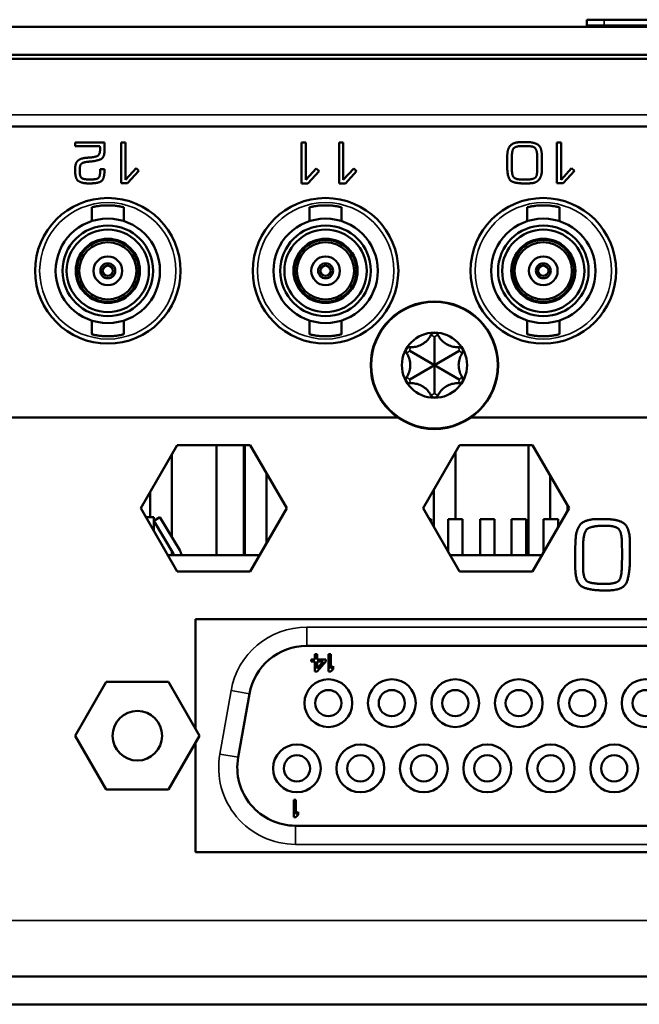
# Model space of a CAD drawing. Header units: inches. Extents: x 1.8 to 36.9, y 5.5 to 26.1.
# Tile 20 of 38: x 27 to 28.1, y 5.5 to 7.2. Entities that reach past the tile are written whole.
import ezdxf

# ---------------------------------------------------------------- set-up
doc = ezdxf.new("R2010")
doc.units = ezdxf.units.IN
doc.header["$MEASUREMENT"] = 0
doc.layers.add('Visible (ANSI)', color=7, linetype='Continuous', lineweight=50)
doc.layers.add('Visible Narrow (ANSI)', color=7, linetype='Continuous', lineweight=35)

msp = doc.modelspace()

# ---------------------------------------------------------------- linework, layer by layer
at = {"layer": 'Visible (ANSI)'}
for p, q in [((28.0179, 7.2234), (28.0479, 7.2234)), ((28.0179, 7.2234), (28.0179, 7.2134)), ((29.4879, 7.2234), (28.0479, 7.2234)), ((34.5639, 7.2114), (17.2559, 7.2114)), ((28.0479, 7.2134), (28.0179, 7.2134)), ((28.0179, 7.2134), (28.0479, 7.2134)), ((28.0179, 7.2134), (28.0179, 7.2114)), ((28.0479, 7.2134), (29.4879, 7.2134)), ((28.0479, 7.2134), (29.4879, 7.2134)), ((17.2559, 7.1634), (34.5639, 7.1634)), ((17.3109, 7.1564), (34.5089, 7.1564)), ((29.9284, 7.0404), (26.3324, 7.0404)), ((27.1898, 7.0129), (27.1394, 7.0129)), ((27.1394, 7.0129), (27.1394, 7.0064)), ((27.1394, 7.0064), (27.1819, 7.0064)), ((27.1898, 6.9999), (27.1898, 7.0129)), ((27.2258, 7.0129), (27.2185, 7.0129)), ((27.2185, 7.0129), (27.2185, 6.9429)), ((27.2258, 6.9488), (27.2258, 7.0129)), ((27.5355, 7.0124), (27.5282, 7.0124)), ((27.5282, 7.0124), (27.5282, 6.9424)), ((27.5355, 6.9484), (27.5355, 7.0124)), ((27.5998, 7.0124), (27.5925, 7.0124)), ((27.5925, 7.0124), (27.5925, 6.9424)), ((27.5998, 6.9484), (27.5998, 7.0124)), ((27.9152, 7.0134), (27.9096, 7.0133)), ((27.9137, 7.0064), (27.9153, 7.0064)), ((27.9738, 7.0129), (27.9665, 7.0129)), ((27.9665, 7.0129), (27.9665, 6.9429)), ((27.9738, 6.9488), (27.9738, 7.0129)), ((27.8895, 6.9661), (27.8895, 6.9897)), ((27.9329, 6.9906), (27.933, 6.9775)), ((27.941, 6.977), (27.941, 6.9821)), ((27.1821, 6.9669), (27.1822, 6.9638)), ((27.1898, 6.9669), (27.1821, 6.9669)), ((27.1822, 6.9638), (27.1822, 6.9628)), ((27.2438, 6.9685), (27.2258, 6.9488)), ((27.2294, 6.9429), (27.2487, 6.9639)), ((27.2487, 6.9639), (27.2438, 6.9685)), ((27.5535, 6.9681), (27.5355, 6.9484)), ((27.5391, 6.9424), (27.5584, 6.9635)), ((27.5584, 6.9635), (27.5535, 6.9681)), ((27.6178, 6.9681), (27.5998, 6.9484)), ((27.6034, 6.9424), (27.6227, 6.9635)), ((27.6227, 6.9635), (27.6178, 6.9681)), ((27.8814, 6.9775), (27.8814, 6.9725)), ((27.933, 6.9775), (27.933, 6.9701)), ((27.9918, 6.9685), (27.9738, 6.9488)), ((27.9774, 6.9429), (27.9967, 6.9639)), ((27.9967, 6.9639), (27.9918, 6.9685)), ((27.9151, 6.9491), (27.9073, 6.9491)), ((27.2185, 6.9429), (27.2294, 6.9429)), ((27.5282, 6.9424), (27.5391, 6.9424)), ((27.5925, 6.9424), (27.6034, 6.9424)), ((27.9113, 6.9424), (27.9153, 6.9424)), ((27.9665, 6.9429), (27.9774, 6.9429)), ((27.1678, 6.9014), (27.1678, 6.8777)), ((27.2229, 6.9014), (27.2229, 6.8777)), ((27.5418, 6.9014), (27.5418, 6.8777)), ((27.5969, 6.9014), (27.5969, 6.8777)), ((27.9158, 6.9014), (27.9158, 6.8777)), ((27.971, 6.9014), (27.971, 6.8777)), ((27.1954, 6.8476), (27.1954, 6.8456)), ((27.5694, 6.8476), (27.5694, 6.8456)), ((27.9434, 6.8476), (27.9434, 6.8456)), ((27.1493, 6.819), (27.1476, 6.82)), ((27.2431, 6.82), (27.2414, 6.819)), ((27.5234, 6.819), (27.5216, 6.82)), ((27.6171, 6.82), (27.6154, 6.819)), ((27.8974, 6.819), (27.8957, 6.82)), ((27.9911, 6.82), (27.9894, 6.819)), ((27.1476, 6.7649), (27.1493, 6.7659)), ((27.2431, 6.7649), (27.2414, 6.7659)), ((27.5216, 6.7649), (27.5234, 6.7659)), ((27.6171, 6.7649), (27.6154, 6.7659)), ((27.8957, 6.7649), (27.8974, 6.7659)), ((27.9911, 6.7649), (27.9894, 6.7659)), ((27.1954, 6.7393), (27.1954, 6.7373)), ((27.5694, 6.7393), (27.5694, 6.7373)), ((27.9434, 6.7393), (27.9434, 6.7373)), ((27.1678, 6.7072), (27.1678, 6.6835)), ((27.2229, 6.7072), (27.2229, 6.6835)), ((27.5418, 6.7072), (27.5418, 6.6835)), ((27.5969, 6.7072), (27.5969, 6.6835)), ((27.9158, 6.7072), (27.9158, 6.6835)), ((27.971, 6.7072), (27.971, 6.6835)), ((27.7564, 6.6304), (27.7564, 6.6793)), ((27.7564, 6.6304), (27.7141, 6.6549)), ((27.7564, 6.6304), (27.7987, 6.6549)), ((27.7564, 6.6304), (27.7141, 6.606)), ((27.7564, 6.6304), (27.7987, 6.606)), ((27.7564, 6.6304), (27.7564, 6.5816)), ((26.3324, 6.5404), (27.694, 6.5404)), ((27.8188, 6.5404), (29.9284, 6.5404)), ((27.252, 6.3848), (27.3146, 6.4933)), ((27.3146, 6.4933), (27.4399, 6.4933)), ((27.3818, 6.4933), (27.3818, 6.3044)), ((27.429, 6.3044), (27.429, 6.4933)), ((27.4307, 6.4933), (27.4307, 6.3044)), ((27.4399, 6.4933), (27.5026, 6.3848)), ((27.737, 6.3848), (27.7996, 6.4933)), ((27.7996, 6.4933), (27.9249, 6.4933)), ((27.9179, 6.3044), (27.9179, 6.4933)), ((27.9249, 6.4933), (27.9876, 6.3848)), ((27.3053, 6.3357), (27.3053, 6.4771)), ((27.7925, 6.4809), (27.7925, 6.3664)), ((27.4677, 6.3244), (27.4677, 6.4452)), ((27.9551, 6.4409), (27.9551, 6.3664)), ((27.2683, 6.413), (27.2683, 6.3698)), ((27.7555, 6.3527), (27.7555, 6.4168)), ((27.3146, 6.2763), (27.252, 6.3848)), ((27.5026, 6.3848), (27.4399, 6.2763)), ((27.7996, 6.2763), (27.737, 6.3848)), ((27.9876, 6.3848), (27.9249, 6.2763)), ((27.2742, 6.3698), (27.2606, 6.3698)), ((27.2848, 6.3698), (27.2742, 6.3635)), ((27.2742, 6.3463), (27.2742, 6.3698)), ((27.2742, 6.363), (27.3081, 6.3067)), ((27.3189, 6.3131), (27.2848, 6.3698)), ((27.7507, 6.3664), (27.7476, 6.3664)), ((27.7507, 6.361), (27.7507, 6.3664)), ((27.8047, 6.3664), (27.7797, 6.3664)), ((27.7797, 6.3108), (27.7797, 6.3664)), ((27.8047, 6.3044), (27.8047, 6.3664)), ((27.8597, 6.3664), (27.8347, 6.3664)), ((27.8347, 6.3044), (27.8347, 6.3664)), ((27.8597, 6.3044), (27.8597, 6.3664)), ((27.9137, 6.3664), (27.8887, 6.3664)), ((27.8887, 6.3044), (27.8887, 6.3664)), ((27.9137, 6.3044), (27.9137, 6.3664)), ((27.9687, 6.3664), (27.9437, 6.3664)), ((27.9437, 6.3088), (27.9437, 6.3664)), ((27.9687, 6.3521), (27.9687, 6.3664)), ((28.0416, 6.3664), (28.0389, 6.3664)), ((28.0443, 6.3664), (28.0416, 6.3664)), ((28.0784, 6.3259), (28.0786, 6.3067)), ((27.2984, 6.3044), (27.4562, 6.3044)), ((27.3053, 6.3044), (27.3053, 6.3113)), ((27.7834, 6.3044), (27.9412, 6.3044)), ((28.0117, 6.2849), (28.0117, 6.3047)), ((28.0786, 6.3067), (28.0782, 6.2845)), ((28.0923, 6.3002), (28.0923, 6.3072)), ((27.4399, 6.2763), (27.3146, 6.2763)), ((27.9249, 6.2763), (27.7996, 6.2763)), ((28.0511, 6.2551), (28.0466, 6.2551)), ((28.0474, 6.2438), (28.0533, 6.2438)), ((27.3462, 6.0062), (27.3462, 6.1944)), ((27.3462, 6.1944), (28.9982, 6.1944)), ((28.8074, 6.1488), (27.537, 6.1488)), ((27.551, 6.1255), (27.5447, 6.1255)), ((27.5447, 6.1255), (27.5447, 6.1217)), ((27.5447, 6.1217), (27.551, 6.1217)), ((27.5547, 6.1344), (27.551, 6.1344)), ((27.551, 6.1344), (27.551, 6.1255)), ((27.551, 6.1217), (27.551, 6.1044)), ((27.5547, 6.1255), (27.5547, 6.1344)), ((27.5697, 6.1255), (27.5547, 6.1255)), ((27.5547, 6.1044), (27.5697, 6.1217)), ((27.5653, 6.1217), (27.5547, 6.1096)), ((27.5547, 6.1096), (27.5547, 6.1217)), ((27.5547, 6.1217), (27.5653, 6.1217)), ((27.5697, 6.1217), (27.5697, 6.1255)), ((27.5747, 6.1344), (27.5747, 6.1044)), ((27.5785, 6.1344), (27.5747, 6.1344)), ((27.5785, 6.1096), (27.5785, 6.1344)), ((27.551, 6.1044), (27.5547, 6.1044)), ((27.5747, 6.1044), (27.5785, 6.1044)), ((27.5822, 6.114), (27.5785, 6.1096)), ((27.5785, 6.1044), (27.5822, 6.1089)), ((27.5822, 6.1089), (27.5822, 6.114)), ((27.1394, 5.9944), (27.1928, 6.0869)), ((27.1928, 6.0869), (27.2996, 6.0869)), ((27.2996, 6.0869), (27.353, 5.9944)), ((27.4385, 6.0662), (27.4193, 5.9574)), ((27.1928, 5.9019), (27.1394, 5.9944)), ((27.353, 5.9944), (27.2996, 5.9019)), ((27.3462, 5.7944), (27.3462, 5.9827)), ((27.2996, 5.9019), (27.1928, 5.9019)), ((27.5147, 5.8844), (27.5147, 5.8544)), ((27.5185, 5.8844), (27.5147, 5.8844)), ((27.5185, 5.8596), (27.5185, 5.8844)), ((27.5147, 5.8544), (27.5185, 5.8544)), ((27.5222, 5.864), (27.5185, 5.8596)), ((27.5185, 5.8544), (27.5222, 5.8589)), ((27.5222, 5.8589), (27.5222, 5.864)), ((27.5178, 5.84), (28.8266, 5.84)), ((28.9982, 5.7944), (27.3462, 5.7944)), ((17.2839, 5.5814), (34.5359, 5.5814)), ((17.2839, 5.5334), (34.5359, 5.5334))]:
    msp.add_line(p, q, dxfattribs=at)
for centre, radius in [((27.1954, 6.7924), 0.125), ((27.5694, 6.7924), 0.125), ((27.9434, 6.7924), 0.125), ((27.1954, 6.7924), 0.0896), ((27.5694, 6.7924), 0.0896), ((27.9434, 6.7924), 0.0896), ((27.1954, 6.7924), 0.0778), ((27.1954, 6.7924), 0.0707), ((27.5694, 6.7924), 0.0778), ((27.5694, 6.7924), 0.0707), ((27.9434, 6.7924), 0.0778), ((27.9434, 6.7924), 0.0707), ((27.1954, 6.7924), 0.0551), ((27.1954, 6.7924), 0.0531), ((27.5694, 6.7924), 0.0551), ((27.5694, 6.7924), 0.0531), ((27.9434, 6.7924), 0.0551), ((27.9434, 6.7924), 0.0531), ((27.1954, 6.7924), 0.0492), ((27.5694, 6.7924), 0.0492), ((27.9434, 6.7924), 0.0492), ((27.1954, 6.7924), 0.0246), ((27.5694, 6.7924), 0.0246), ((27.9434, 6.7924), 0.0246), ((27.1954, 6.7924), 0.0128), ((27.1954, 6.7924), 0.00886), ((27.5694, 6.7924), 0.0128), ((27.5694, 6.7924), 0.00886), ((27.9434, 6.7924), 0.0128), ((27.9434, 6.7924), 0.00886), ((27.7564, 6.6304), 0.1095), ((27.7564, 6.6304), 0.056), ((27.5742, 6.0504), 0.041), ((27.6832, 6.0504), 0.041), ((27.7922, 6.0504), 0.041), ((27.9012, 6.0504), 0.041), ((28.0102, 6.0504), 0.041), ((28.1192, 6.0504), 0.041), ((27.5742, 6.0504), 0.0225), ((27.6832, 6.0504), 0.0225), ((27.7922, 6.0504), 0.0225), ((27.9012, 6.0504), 0.0225), ((28.0102, 6.0504), 0.0225), ((28.1192, 6.0504), 0.0225), ((27.2462, 5.9944), 0.0425), ((27.5202, 5.9384), 0.041), ((27.6292, 5.9384), 0.041), ((27.7382, 5.9384), 0.041), ((27.8472, 5.9384), 0.041), ((27.9562, 5.9384), 0.041), ((28.0652, 5.9384), 0.041), ((27.5202, 5.9384), 0.0225), ((27.6292, 5.9384), 0.0225), ((27.7382, 5.9384), 0.0225), ((27.8472, 5.9384), 0.0225), ((27.9562, 5.9384), 0.0225), ((28.0652, 5.9384), 0.0225)]:
    msp.add_circle(centre, radius, dxfattribs=at)
for centre, radius, start, end in [((27.3017, 6.3028), 0.0074, 12.4869, 31), ((27.3017, 6.3028), 0.02, 4.5886, 31), ((27.537, 6.0488), 0.1, 90, 170), ((27.5178, 5.94), 0.1, 170, 270)]:
    msp.add_arc(centre, radius, start, end, dxfattribs=at)
for points in [[(27.1821, 7.0006), (27.1821, 6.991), (27.1709, 6.9872), (27.1634, 6.9867)], [(27.1668, 6.9801), (27.1772, 6.9812), (27.1898, 6.987), (27.1898, 6.9999)], [(27.1819, 7.0064), (27.1819, 7.0057), (27.182, 7.0042), (27.182, 7.0034)], [(27.182, 7.0034), (27.1821, 7.0028), (27.1821, 7.0013), (27.1821, 7.0006)], [(27.9015, 7.0131), (27.8912, 7.0125), (27.8819, 7.0018), (27.8816, 6.9919)], [(27.8895, 6.9897), (27.8895, 7.0008), (27.8979, 7.0066), (27.9063, 7.0066)], [(27.9096, 7.0133), (27.9075, 7.0133), (27.9034, 7.0133), (27.9015, 7.0131)], [(27.9063, 7.0066), (27.9081, 7.0066), (27.9119, 7.0065), (27.9137, 7.0064)], [(27.9406, 6.9948), (27.9397, 7.0067), (27.9254, 7.0133), (27.9152, 7.0134)], [(27.9153, 7.0064), (27.9168, 7.0063), (27.9198, 7.0061), (27.9213, 7.0061)], [(27.9213, 7.0061), (27.9284, 7.0058), (27.9327, 6.9967), (27.9329, 6.9906)], [(27.1442, 6.9817), (27.1415, 6.9793), (27.1395, 6.9728), (27.1393, 6.9694)], [(27.1595, 6.9865), (27.1553, 6.9862), (27.1474, 6.9843), (27.1442, 6.9817)], [(27.1634, 6.9867), (27.1625, 6.9867), (27.1605, 6.9866), (27.1595, 6.9865)], [(27.1611, 6.9796), (27.1621, 6.9797), (27.164, 6.9799), (27.1652, 6.98)], [(27.1652, 6.98), (27.1656, 6.98), (27.1664, 6.9801), (27.1668, 6.9801)], [(27.8816, 6.9919), (27.8815, 6.9882), (27.8814, 6.9811), (27.8814, 6.9775)], [(27.941, 6.9821), (27.941, 6.9854), (27.9409, 6.9917), (27.9406, 6.9948)], [(27.1393, 6.9694), (27.1392, 6.9682), (27.1392, 6.9656), (27.1392, 6.9645)], [(27.1392, 6.9645), (27.1392, 6.9502), (27.1509, 6.9424), (27.1639, 6.9424)], [(27.1471, 6.9645), (27.1471, 6.9742), (27.1535, 6.9788), (27.1611, 6.9796)], [(27.1639, 6.9492), (27.1538, 6.9492), (27.1471, 6.954), (27.1471, 6.9645)], [(27.1746, 6.9431), (27.1856, 6.9445), (27.1898, 6.9572), (27.1898, 6.9669)], [(27.8814, 6.9725), (27.8815, 6.9712), (27.8815, 6.9688), (27.8815, 6.9675)], [(27.8815, 6.9675), (27.8821, 6.95), (27.8954, 6.9424), (27.9113, 6.9424)], [(27.9073, 6.9491), (27.8967, 6.9491), (27.8895, 6.9555), (27.8895, 6.9661)], [(27.9328, 6.9629), (27.9325, 6.9529), (27.9226, 6.9491), (27.9151, 6.9491)], [(27.933, 6.9701), (27.933, 6.9684), (27.9329, 6.9647), (27.9328, 6.9629)], [(27.9407, 6.9613), (27.9409, 6.9652), (27.941, 6.973), (27.941, 6.977)], [(27.1694, 6.9493), (27.168, 6.9492), (27.1652, 6.9492), (27.1639, 6.9492)], [(27.1751, 6.9499), (27.1737, 6.9496), (27.1709, 6.9494), (27.1694, 6.9493)], [(27.1822, 6.9628), (27.1822, 6.9585), (27.1801, 6.951), (27.1751, 6.9499)], [(27.9296, 6.9442), (27.9347, 6.9464), (27.9403, 6.9558), (27.9407, 6.9613)], [(27.1639, 6.9424), (27.1665, 6.9424), (27.1719, 6.9428), (27.1746, 6.9431)], [(27.9153, 6.9424), (27.9164, 6.9424), (27.9183, 6.9425), (27.9194, 6.9425)], [(27.9194, 6.9425), (27.922, 6.9427), (27.9272, 6.9432), (27.9296, 6.9442)], [(28.0389, 6.3664), (28.0162, 6.3664), (27.9992, 6.349), (27.9986, 6.327)], [(28.0119, 6.3245), (28.0125, 6.3464), (28.0294, 6.3549), (28.0497, 6.3549)], [(28.0495, 6.3662), (28.0482, 6.3662), (28.0457, 6.3662), (28.0443, 6.3664)], [(28.0921, 6.3308), (28.0909, 6.3537), (28.0698, 6.3662), (28.0495, 6.3662)], [(28.0497, 6.3549), (28.0678, 6.3549), (28.0781, 6.3433), (28.0784, 6.3259)], [(27.9986, 6.327), (27.9982, 6.3164), (27.9982, 6.2949), (27.9982, 6.2843)], [(28.0117, 6.3047), (28.0117, 6.3097), (28.0119, 6.3196), (28.0119, 6.3245)], [(28.0923, 6.3072), (28.0923, 6.3129), (28.0923, 6.3249), (28.0921, 6.3308)], [(28.0533, 6.2438), (28.0825, 6.2438), (28.0923, 6.2757), (28.0923, 6.3002)], [(27.9982, 6.2843), (27.9982, 6.2561), (28.0231, 6.2438), (28.0474, 6.2438)], [(28.0466, 6.2551), (28.0274, 6.2551), (28.0117, 6.2627), (28.0117, 6.2849)], [(28.0782, 6.2845), (28.078, 6.2649), (28.067, 6.2551), (28.0511, 6.2551)]]:
    msp.add_open_spline(points, degree=2, dxfattribs=at)
for points, knots in [([(27.2229, 6.9014), (27.2229, 6.9014), (27.2228, 6.9014), (27.2226, 6.9015), (27.2225, 6.9015), (27.2222, 6.9016), (27.2218, 6.9017), (27.2215, 6.9018), (27.221, 6.9019), (27.2205, 6.902), (27.2199, 6.9021), (27.2193, 6.9023), (27.2186, 6.9024), (27.2179, 6.9026), (27.2171, 6.9027), (27.2162, 6.9029), (27.2153, 6.9031), (27.2144, 6.9032), (27.2134, 6.9034), (27.2124, 6.9035), (27.2113, 6.9037), (27.2102, 6.9039), (27.2091, 6.904), (27.2079, 6.9041), (27.2067, 6.9043), (27.2055, 6.9044), (27.2043, 6.9045), (27.2031, 6.9046), (27.2018, 6.9047), (27.2005, 6.9047), (27.1992, 6.9048), (27.198, 6.9048), (27.1967, 6.9048), (27.1954, 6.9048), (27.1941, 6.9048), (27.1928, 6.9048), (27.1915, 6.9048), (27.1902, 6.9047), (27.1889, 6.9047), (27.1877, 6.9046), (27.1864, 6.9045), (27.1852, 6.9044), (27.184, 6.9043), (27.1828, 6.9041), (27.1816, 6.904), (27.1805, 6.9039), (27.1794, 6.9037), (27.1783, 6.9035), (27.1773, 6.9034), (27.1763, 6.9032), (27.1754, 6.9031), (27.1745, 6.9029), (27.1737, 6.9027), (27.1729, 6.9026), (27.1721, 6.9024), (27.1714, 6.9023), (27.1708, 6.9021), (27.1703, 6.902), (27.1697, 6.9019), (27.1693, 6.9018), (27.1689, 6.9017), (27.1685, 6.9016), (27.1683, 6.9015), (27.1681, 6.9015), (27.1679, 6.9014), (27.1678, 6.9014), (27.1678, 6.9014)], [0, 0, 0, 0, 0.045455, 0.045455, 0.045455, 0.090909, 0.090909, 0.090909, 0.136364, 0.136364, 0.136364, 0.181818, 0.181818, 0.181818, 0.227273, 0.227273, 0.227273, 0.272727, 0.272727, 0.272727, 0.318182, 0.318182, 0.318182, 0.363636, 0.363636, 0.363636, 0.409091, 0.409091, 0.409091, 0.454545, 0.454545, 0.454545, 0.5, 0.5, 0.5, 0.545455, 0.545455, 0.545455, 0.590909, 0.590909, 0.590909, 0.636364, 0.636364, 0.636364, 0.681818, 0.681818, 0.681818, 0.727273, 0.727273, 0.727273, 0.772727, 0.772727, 0.772727, 0.818182, 0.818182, 0.818182, 0.863636, 0.863636, 0.863636, 0.909091, 0.909091, 0.909091, 0.954545, 0.954545, 0.954545, 1, 1, 1, 1]), ([(27.5969, 6.9014), (27.5969, 6.9014), (27.5968, 6.9014), (27.5967, 6.9015), (27.5965, 6.9015), (27.5962, 6.9016), (27.5958, 6.9017), (27.5955, 6.9018), (27.595, 6.9019), (27.5945, 6.902), (27.5939, 6.9021), (27.5933, 6.9023), (27.5926, 6.9024), (27.5919, 6.9026), (27.5911, 6.9027), (27.5902, 6.9029), (27.5894, 6.9031), (27.5884, 6.9032), (27.5874, 6.9034), (27.5864, 6.9035), (27.5853, 6.9037), (27.5842, 6.9039), (27.5831, 6.904), (27.582, 6.9041), (27.5808, 6.9043), (27.5796, 6.9044), (27.5783, 6.9045), (27.5771, 6.9046), (27.5758, 6.9047), (27.5746, 6.9047), (27.5733, 6.9048), (27.572, 6.9048), (27.5707, 6.9048), (27.5694, 6.9048), (27.5681, 6.9048), (27.5668, 6.9048), (27.5655, 6.9048), (27.5642, 6.9047), (27.5629, 6.9047), (27.5617, 6.9046), (27.5604, 6.9045), (27.5592, 6.9044), (27.558, 6.9043), (27.5568, 6.9041), (27.5556, 6.904), (27.5545, 6.9039), (27.5534, 6.9037), (27.5524, 6.9035), (27.5513, 6.9034), (27.5503, 6.9032), (27.5494, 6.9031), (27.5485, 6.9029), (27.5477, 6.9027), (27.5469, 6.9026), (27.5462, 6.9024), (27.5455, 6.9023), (27.5448, 6.9021), (27.5443, 6.902), (27.5437, 6.9019), (27.5433, 6.9018), (27.5429, 6.9017), (27.5426, 6.9016), (27.5423, 6.9015), (27.5421, 6.9015), (27.5419, 6.9014), (27.5418, 6.9014), (27.5418, 6.9014)], [0, 0, 0, 0, 0.045455, 0.045455, 0.045455, 0.090909, 0.090909, 0.090909, 0.136364, 0.136364, 0.136364, 0.181818, 0.181818, 0.181818, 0.227273, 0.227273, 0.227273, 0.272727, 0.272727, 0.272727, 0.318182, 0.318182, 0.318182, 0.363636, 0.363636, 0.363636, 0.409091, 0.409091, 0.409091, 0.454545, 0.454545, 0.454545, 0.5, 0.5, 0.5, 0.545455, 0.545455, 0.545455, 0.590909, 0.590909, 0.590909, 0.636364, 0.636364, 0.636364, 0.681818, 0.681818, 0.681818, 0.727273, 0.727273, 0.727273, 0.772727, 0.772727, 0.772727, 0.818182, 0.818182, 0.818182, 0.863636, 0.863636, 0.863636, 0.909091, 0.909091, 0.909091, 0.954545, 0.954545, 0.954545, 1, 1, 1, 1]), ([(27.971, 6.9014), (27.971, 6.9014), (27.9709, 6.9014), (27.9707, 6.9015), (27.9705, 6.9015), (27.9702, 6.9016), (27.9699, 6.9017), (27.9695, 6.9018), (27.969, 6.9019), (27.9685, 6.902), (27.968, 6.9021), (27.9673, 6.9023), (27.9666, 6.9024), (27.9659, 6.9026), (27.9651, 6.9027), (27.9642, 6.9029), (27.9634, 6.9031), (27.9624, 6.9032), (27.9614, 6.9034), (27.9604, 6.9035), (27.9594, 6.9037), (27.9583, 6.9039), (27.9571, 6.904), (27.956, 6.9041), (27.9548, 6.9043), (27.9536, 6.9044), (27.9524, 6.9045), (27.9511, 6.9046), (27.9498, 6.9047), (27.9486, 6.9047), (27.9473, 6.9048), (27.946, 6.9048), (27.9447, 6.9048), (27.9434, 6.9048), (27.9421, 6.9048), (27.9408, 6.9048), (27.9395, 6.9048), (27.9382, 6.9047), (27.9369, 6.9047), (27.9357, 6.9046), (27.9344, 6.9045), (27.9332, 6.9044), (27.932, 6.9043), (27.9308, 6.9041), (27.9296, 6.904), (27.9285, 6.9039), (27.9274, 6.9037), (27.9264, 6.9035), (27.9254, 6.9034), (27.9244, 6.9032), (27.9234, 6.9031), (27.9225, 6.9029), (27.9217, 6.9027), (27.9209, 6.9026), (27.9202, 6.9024), (27.9195, 6.9023), (27.9188, 6.9021), (27.9183, 6.902), (27.9178, 6.9019), (27.9173, 6.9018), (27.9169, 6.9017), (27.9166, 6.9016), (27.9163, 6.9015), (27.9161, 6.9015), (27.9159, 6.9014), (27.9158, 6.9014), (27.9158, 6.9014)], [0, 0, 0, 0, 0.045455, 0.045455, 0.045455, 0.090909, 0.090909, 0.090909, 0.136364, 0.136364, 0.136364, 0.181818, 0.181818, 0.181818, 0.227273, 0.227273, 0.227273, 0.272727, 0.272727, 0.272727, 0.318182, 0.318182, 0.318182, 0.363636, 0.363636, 0.363636, 0.409091, 0.409091, 0.409091, 0.454545, 0.454545, 0.454545, 0.5, 0.5, 0.5, 0.545455, 0.545455, 0.545455, 0.590909, 0.590909, 0.590909, 0.636364, 0.636364, 0.636364, 0.681818, 0.681818, 0.681818, 0.727273, 0.727273, 0.727273, 0.772727, 0.772727, 0.772727, 0.818182, 0.818182, 0.818182, 0.863636, 0.863636, 0.863636, 0.909091, 0.909091, 0.909091, 0.954545, 0.954545, 0.954545, 1, 1, 1, 1]), ([(27.1678, 6.6835), (27.1678, 6.6835), (27.1679, 6.6834), (27.1681, 6.6834), (27.1683, 6.6834), (27.1685, 6.6833), (27.1689, 6.6832), (27.1693, 6.6831), (27.1697, 6.683), (27.1703, 6.6829), (27.1708, 6.6828), (27.1714, 6.6826), (27.1721, 6.6825), (27.1729, 6.6823), (27.1737, 6.6822), (27.1745, 6.682), (27.1754, 6.6818), (27.1763, 6.6817), (27.1773, 6.6815), (27.1783, 6.6813), (27.1794, 6.6812), (27.1805, 6.681), (27.1816, 6.6809), (27.1828, 6.6807), (27.184, 6.6806), (27.1852, 6.6805), (27.1864, 6.6804), (27.1877, 6.6803), (27.1889, 6.6802), (27.1902, 6.6801), (27.1915, 6.6801), (27.1928, 6.6801), (27.1941, 6.68), (27.1954, 6.68), (27.1967, 6.68), (27.198, 6.6801), (27.1992, 6.6801), (27.2005, 6.6801), (27.2018, 6.6802), (27.2031, 6.6803), (27.2043, 6.6804), (27.2055, 6.6805), (27.2067, 6.6806), (27.2079, 6.6807), (27.2091, 6.6809), (27.2102, 6.681), (27.2113, 6.6812), (27.2124, 6.6813), (27.2134, 6.6815), (27.2144, 6.6817), (27.2153, 6.6818), (27.2162, 6.682), (27.2171, 6.6822), (27.2179, 6.6823), (27.2186, 6.6825), (27.2193, 6.6826), (27.2199, 6.6828), (27.2205, 6.6829), (27.221, 6.683), (27.2215, 6.6831), (27.2218, 6.6832), (27.2222, 6.6833), (27.2225, 6.6834), (27.2226, 6.6834), (27.2228, 6.6834), (27.2229, 6.6835), (27.2229, 6.6835)], [0, 0, 0, 0, 0.045455, 0.045455, 0.045455, 0.090909, 0.090909, 0.090909, 0.136364, 0.136364, 0.136364, 0.181818, 0.181818, 0.181818, 0.227273, 0.227273, 0.227273, 0.272727, 0.272727, 0.272727, 0.318182, 0.318182, 0.318182, 0.363636, 0.363636, 0.363636, 0.409091, 0.409091, 0.409091, 0.454545, 0.454545, 0.454545, 0.5, 0.5, 0.5, 0.545455, 0.545455, 0.545455, 0.590909, 0.590909, 0.590909, 0.636364, 0.636364, 0.636364, 0.681818, 0.681818, 0.681818, 0.727273, 0.727273, 0.727273, 0.772727, 0.772727, 0.772727, 0.818182, 0.818182, 0.818182, 0.863636, 0.863636, 0.863636, 0.909091, 0.909091, 0.909091, 0.954545, 0.954545, 0.954545, 1, 1, 1, 1]), ([(27.5418, 6.6835), (27.5418, 6.6835), (27.5419, 6.6834), (27.5421, 6.6834), (27.5423, 6.6834), (27.5426, 6.6833), (27.5429, 6.6832), (27.5433, 6.6831), (27.5437, 6.683), (27.5443, 6.6829), (27.5448, 6.6828), (27.5455, 6.6826), (27.5462, 6.6825), (27.5469, 6.6823), (27.5477, 6.6822), (27.5485, 6.682), (27.5494, 6.6818), (27.5503, 6.6817), (27.5513, 6.6815), (27.5524, 6.6813), (27.5534, 6.6812), (27.5545, 6.681), (27.5556, 6.6809), (27.5568, 6.6807), (27.558, 6.6806), (27.5592, 6.6805), (27.5604, 6.6804), (27.5617, 6.6803), (27.5629, 6.6802), (27.5642, 6.6801), (27.5655, 6.6801), (27.5668, 6.6801), (27.5681, 6.68), (27.5694, 6.68), (27.5707, 6.68), (27.572, 6.6801), (27.5733, 6.6801), (27.5746, 6.6801), (27.5758, 6.6802), (27.5771, 6.6803), (27.5783, 6.6804), (27.5796, 6.6805), (27.5808, 6.6806), (27.582, 6.6807), (27.5831, 6.6809), (27.5842, 6.681), (27.5853, 6.6812), (27.5864, 6.6813), (27.5874, 6.6815), (27.5884, 6.6817), (27.5894, 6.6818), (27.5902, 6.682), (27.5911, 6.6822), (27.5919, 6.6823), (27.5926, 6.6825), (27.5933, 6.6826), (27.5939, 6.6828), (27.5945, 6.6829), (27.595, 6.683), (27.5955, 6.6831), (27.5958, 6.6832), (27.5962, 6.6833), (27.5965, 6.6834), (27.5967, 6.6834), (27.5968, 6.6834), (27.5969, 6.6835), (27.5969, 6.6835)], [0, 0, 0, 0, 0.045455, 0.045455, 0.045455, 0.090909, 0.090909, 0.090909, 0.136364, 0.136364, 0.136364, 0.181818, 0.181818, 0.181818, 0.227273, 0.227273, 0.227273, 0.272727, 0.272727, 0.272727, 0.318182, 0.318182, 0.318182, 0.363636, 0.363636, 0.363636, 0.409091, 0.409091, 0.409091, 0.454545, 0.454545, 0.454545, 0.5, 0.5, 0.5, 0.545455, 0.545455, 0.545455, 0.590909, 0.590909, 0.590909, 0.636364, 0.636364, 0.636364, 0.681818, 0.681818, 0.681818, 0.727273, 0.727273, 0.727273, 0.772727, 0.772727, 0.772727, 0.818182, 0.818182, 0.818182, 0.863636, 0.863636, 0.863636, 0.909091, 0.909091, 0.909091, 0.954545, 0.954545, 0.954545, 1, 1, 1, 1]), ([(27.7504, 6.6823), (27.75, 6.6814), (27.7495, 6.6805), (27.7475, 6.6772), (27.7456, 6.6746), (27.741, 6.6701), (27.7383, 6.668), (27.7329, 6.6649), (27.7298, 6.6636), (27.7235, 6.6619), (27.7203, 6.6615), (27.7165, 6.6614), (27.7155, 6.6614), (27.7145, 6.6615)], [0.0506264, 0.0506264, 0.0506264, 0.0506264, 0.0588346, 0.0588346, 0.082673, 0.082673, 0.1065114, 0.1065114, 0.1303498, 0.1303498, 0.1541882, 0.1541882, 0.1623963, 0.1623963, 0.1623963, 0.1623963]), ([(27.7623, 6.6823), (27.7621, 6.6828), (27.7618, 6.6832), (27.7608, 6.6843), (27.7601, 6.6849), (27.7583, 6.6857), (27.7573, 6.6859), (27.7554, 6.6859), (27.7545, 6.6857), (27.7527, 6.6849), (27.7519, 6.6843), (27.751, 6.6832), (27.7507, 6.6828), (27.7504, 6.6823)], [0.01104004, 0.01104004, 0.01104004, 0.01104004, 0.01559454, 0.01559454, 0.02277178, 0.02277178, 0.02994901, 0.02994901, 0.03712624, 0.03712624, 0.04430348, 0.04430348, 0.04885798, 0.04885798, 0.04885798, 0.04885798]), ([(27.7983, 6.6615), (27.7973, 6.6614), (27.7963, 6.6614), (27.7924, 6.6615), (27.7893, 6.6619), (27.783, 6.6636), (27.7799, 6.6649), (27.7745, 6.668), (27.7718, 6.6701), (27.7672, 6.6746), (27.7653, 6.6772), (27.7633, 6.6805), (27.7628, 6.6814), (27.7623, 6.6823)], [0.0506264, 0.0506264, 0.0506264, 0.0506264, 0.0588346, 0.0588346, 0.082673, 0.082673, 0.1065114, 0.1065114, 0.1303498, 0.1303498, 0.1541882, 0.1541882, 0.1623963, 0.1623963, 0.1623963, 0.1623963]), ([(27.9158, 6.6835), (27.9158, 6.6835), (27.9159, 6.6834), (27.9161, 6.6834), (27.9163, 6.6834), (27.9166, 6.6833), (27.9169, 6.6832), (27.9173, 6.6831), (27.9178, 6.683), (27.9183, 6.6829), (27.9188, 6.6828), (27.9195, 6.6826), (27.9202, 6.6825), (27.9209, 6.6823), (27.9217, 6.6822), (27.9225, 6.682), (27.9234, 6.6818), (27.9244, 6.6817), (27.9254, 6.6815), (27.9264, 6.6813), (27.9274, 6.6812), (27.9285, 6.681), (27.9296, 6.6809), (27.9308, 6.6807), (27.932, 6.6806), (27.9332, 6.6805), (27.9344, 6.6804), (27.9357, 6.6803), (27.9369, 6.6802), (27.9382, 6.6801), (27.9395, 6.6801), (27.9408, 6.6801), (27.9421, 6.68), (27.9434, 6.68), (27.9447, 6.68), (27.946, 6.6801), (27.9473, 6.6801), (27.9486, 6.6801), (27.9498, 6.6802), (27.9511, 6.6803), (27.9524, 6.6804), (27.9536, 6.6805), (27.9548, 6.6806), (27.956, 6.6807), (27.9571, 6.6809), (27.9583, 6.681), (27.9594, 6.6812), (27.9604, 6.6813), (27.9614, 6.6815), (27.9624, 6.6817), (27.9634, 6.6818), (27.9642, 6.682), (27.9651, 6.6822), (27.9659, 6.6823), (27.9666, 6.6825), (27.9673, 6.6826), (27.968, 6.6828), (27.9685, 6.6829), (27.969, 6.683), (27.9695, 6.6831), (27.9699, 6.6832), (27.9702, 6.6833), (27.9705, 6.6834), (27.9707, 6.6834), (27.9709, 6.6834), (27.971, 6.6835), (27.971, 6.6835)], [0, 0, 0, 0, 0.045455, 0.045455, 0.045455, 0.090909, 0.090909, 0.090909, 0.136364, 0.136364, 0.136364, 0.181818, 0.181818, 0.181818, 0.227273, 0.227273, 0.227273, 0.272727, 0.272727, 0.272727, 0.318182, 0.318182, 0.318182, 0.363636, 0.363636, 0.363636, 0.409091, 0.409091, 0.409091, 0.454545, 0.454545, 0.454545, 0.5, 0.5, 0.5, 0.545455, 0.545455, 0.545455, 0.590909, 0.590909, 0.590909, 0.636364, 0.636364, 0.636364, 0.681818, 0.681818, 0.681818, 0.727273, 0.727273, 0.727273, 0.772727, 0.772727, 0.772727, 0.818182, 0.818182, 0.818182, 0.863636, 0.863636, 0.863636, 0.909091, 0.909091, 0.909091, 0.954545, 0.954545, 0.954545, 1, 1, 1, 1]), ([(27.7145, 6.6615), (27.7139, 6.6615), (27.7134, 6.6615), (27.712, 6.6612), (27.711, 6.6609), (27.7095, 6.6597), (27.7088, 6.659), (27.7079, 6.6574), (27.7075, 6.6564), (27.7074, 6.6552), (27.7074, 6.655), (27.7074, 6.6549)], [0.01104004, 0.01104004, 0.01104004, 0.01104004, 0.01559454, 0.01559454, 0.02277178, 0.02277178, 0.02994901, 0.02994901, 0.03712624, 0.03712624, 0.03860721, 0.03860721, 0.03860721, 0.03860721]), ([(27.8042, 6.6512), (27.8046, 6.6517), (27.8048, 6.6522), (27.8053, 6.6535), (27.8054, 6.6545), (27.8052, 6.6564), (27.8049, 6.6574), (27.804, 6.659), (27.8033, 6.6597), (27.8017, 6.6609), (27.8008, 6.6612), (27.7994, 6.6615), (27.7989, 6.6615), (27.7983, 6.6615)], [0.01104004, 0.01104004, 0.01104004, 0.01104004, 0.01559454, 0.01559454, 0.02277178, 0.02277178, 0.02994901, 0.02994901, 0.03712624, 0.03712624, 0.04430348, 0.04430348, 0.04885798, 0.04885798, 0.04885798, 0.04885798]), ([(27.7074, 6.6549), (27.7074, 6.6541), (27.7076, 6.6533), (27.708, 6.6522), (27.7082, 6.6517), (27.7085, 6.6512)], [0.03860721, 0.03860721, 0.03860721, 0.03860721, 0.04430348, 0.04430348, 0.04885798, 0.04885798, 0.04885798, 0.04885798]), ([(27.7085, 6.6512), (27.7091, 6.6503), (27.7096, 6.6495), (27.7115, 6.6461), (27.7127, 6.6432), (27.7143, 6.6369), (27.7148, 6.6336), (27.7148, 6.6304)], [0.05062644, 0.05062644, 0.05062644, 0.05062644, 0.05883457, 0.05883457, 0.08267297, 0.08267297, 0.10651136, 0.10651136, 0.10651136, 0.10651136]), ([(27.798, 6.6304), (27.798, 6.6336), (27.7984, 6.6369), (27.8001, 6.6432), (27.8013, 6.6461), (27.8032, 6.6495), (27.8037, 6.6503), (27.8042, 6.6512)], [0.10651136, 0.10651136, 0.10651136, 0.10651136, 0.13034976, 0.13034976, 0.15418815, 0.15418815, 0.16239628, 0.16239628, 0.16239628, 0.16239628]), ([(27.7148, 6.6304), (27.7148, 6.6273), (27.7143, 6.624), (27.7127, 6.6177), (27.7115, 6.6147), (27.7096, 6.6114), (27.7091, 6.6105), (27.7085, 6.6097)], [0.10651136, 0.10651136, 0.10651136, 0.10651136, 0.13034976, 0.13034976, 0.15418815, 0.15418815, 0.16239628, 0.16239628, 0.16239628, 0.16239628]), ([(27.8042, 6.6097), (27.8037, 6.6105), (27.8032, 6.6114), (27.8013, 6.6147), (27.8001, 6.6177), (27.7984, 6.624), (27.798, 6.6273), (27.798, 6.6304)], [0.05062644, 0.05062644, 0.05062644, 0.05062644, 0.05883457, 0.05883457, 0.08267297, 0.08267297, 0.10651136, 0.10651136, 0.10651136, 0.10651136]), ([(27.7085, 6.6097), (27.7082, 6.6092), (27.708, 6.6087), (27.7076, 6.6075), (27.7074, 6.6068), (27.7074, 6.606)], [0.01104004, 0.01104004, 0.01104004, 0.01104004, 0.01559454, 0.01559454, 0.02129081, 0.02129081, 0.02129081, 0.02129081]), ([(27.7983, 6.5994), (27.7989, 6.5993), (27.7994, 6.5994), (27.8008, 6.5996), (27.8017, 6.6), (27.8033, 6.6011), (27.804, 6.6019), (27.8049, 6.6035), (27.8052, 6.6045), (27.8054, 6.6064), (27.8053, 6.6073), (27.8048, 6.6087), (27.8046, 6.6092), (27.8042, 6.6097)], [0.01104004, 0.01104004, 0.01104004, 0.01104004, 0.01559454, 0.01559454, 0.02277178, 0.02277178, 0.02994901, 0.02994901, 0.03712624, 0.03712624, 0.04430348, 0.04430348, 0.04885798, 0.04885798, 0.04885798, 0.04885798]), ([(27.7074, 6.606), (27.7074, 6.6058), (27.7074, 6.6056), (27.7075, 6.6045), (27.7079, 6.6035), (27.7088, 6.6019), (27.7095, 6.6011), (27.711, 6.6), (27.712, 6.5996), (27.7134, 6.5994), (27.7139, 6.5993), (27.7145, 6.5994)], [0.02129081, 0.02129081, 0.02129081, 0.02129081, 0.02277178, 0.02277178, 0.02994901, 0.02994901, 0.03712624, 0.03712624, 0.04430348, 0.04430348, 0.04885798, 0.04885798, 0.04885798, 0.04885798]), ([(27.7145, 6.5994), (27.7155, 6.5994), (27.7165, 6.5994), (27.7203, 6.5994), (27.7235, 6.599), (27.7298, 6.5973), (27.7329, 6.5959), (27.7383, 6.5928), (27.741, 6.5908), (27.7456, 6.5862), (27.7475, 6.5837), (27.7495, 6.5804), (27.75, 6.5795), (27.7504, 6.5786)], [0.0506264, 0.0506264, 0.0506264, 0.0506264, 0.0588346, 0.0588346, 0.082673, 0.082673, 0.1065114, 0.1065114, 0.1303498, 0.1303498, 0.1541882, 0.1541882, 0.1623963, 0.1623963, 0.1623963, 0.1623963]), ([(27.7623, 6.5786), (27.7628, 6.5795), (27.7633, 6.5804), (27.7653, 6.5837), (27.7672, 6.5862), (27.7718, 6.5908), (27.7745, 6.5928), (27.7799, 6.5959), (27.783, 6.5973), (27.7893, 6.599), (27.7924, 6.5994), (27.7963, 6.5994), (27.7973, 6.5994), (27.7983, 6.5994)], [0.0506264, 0.0506264, 0.0506264, 0.0506264, 0.0588346, 0.0588346, 0.082673, 0.082673, 0.1065114, 0.1065114, 0.1303498, 0.1303498, 0.1541882, 0.1541882, 0.1623963, 0.1623963, 0.1623963, 0.1623963]), ([(27.7504, 6.5786), (27.7507, 6.5781), (27.751, 6.5776), (27.7519, 6.5766), (27.7527, 6.576), (27.7545, 6.5751), (27.7554, 6.5749), (27.7573, 6.5749), (27.7583, 6.5751), (27.7601, 6.576), (27.7608, 6.5766), (27.7618, 6.5776), (27.7621, 6.5781), (27.7623, 6.5786)], [0.01104004, 0.01104004, 0.01104004, 0.01104004, 0.01559454, 0.01559454, 0.02277178, 0.02277178, 0.02994901, 0.02994901, 0.03712624, 0.03712624, 0.04430348, 0.04430348, 0.04885798, 0.04885798, 0.04885798, 0.04885798])]:
    msp.add_open_spline(points, degree=3, knots=knots, dxfattribs=at)
at = {"layer": 'Visible Narrow (ANSI)'}
for p, q in [((28.0479, 7.2134), (28.0479, 7.2234)), ((28.0479, 7.2114), (28.0479, 7.2134)), ((34.5089, 7.0604), (17.3109, 7.0604)), ((27.7564, 6.6793), (27.7504, 6.6823)), ((27.7564, 6.6793), (27.7623, 6.6823)), ((27.1855, 6.6678), (27.2054, 6.6678)), ((27.5595, 6.6678), (27.5794, 6.6678)), ((27.7141, 6.6549), (27.7145, 6.6615)), ((27.7987, 6.6549), (27.7983, 6.6615)), ((27.9335, 6.6678), (27.9534, 6.6678)), ((27.7141, 6.6549), (27.7085, 6.6512)), ((27.7987, 6.6549), (27.8042, 6.6512)), ((27.7141, 6.606), (27.7085, 6.6097)), ((27.7987, 6.606), (27.8042, 6.6097)), ((27.7141, 6.606), (27.7145, 6.5994)), ((27.7987, 6.606), (27.7983, 6.5994)), ((27.7564, 6.5816), (27.7504, 6.5786)), ((27.7564, 6.5816), (27.7623, 6.5786)), ((27.9841, 6.3787), (27.9841, 6.3908)), ((28.8074, 6.1808), (27.537, 6.1808)), ((27.537, 6.1808), (27.537, 6.1488)), ((27.407, 6.0718), (27.3878, 5.963)), ((27.407, 6.0718), (27.4385, 6.0662)), ((27.3878, 5.963), (27.4193, 5.9574)), ((27.5178, 5.808), (27.5178, 5.84)), ((27.5178, 5.808), (28.8266, 5.808)), ((17.3109, 5.6774), (34.5089, 5.6774))]:
    msp.add_line(p, q, dxfattribs=at)
for centre, radius in [((27.1954, 6.7924), 0.1171), ((27.5694, 6.7924), 0.1171), ((27.9434, 6.7924), 0.1171), ((27.7564, 6.6304), 0.1082)]:
    msp.add_circle(centre, radius, dxfattribs=at)
for centre, start, end in [((27.537, 6.0488), 90, 170), ((27.5178, 5.94), 170, 270)]:
    msp.add_arc(centre, 0.132, start, end, dxfattribs=at)

doc.saveas('drawing.dxf')
